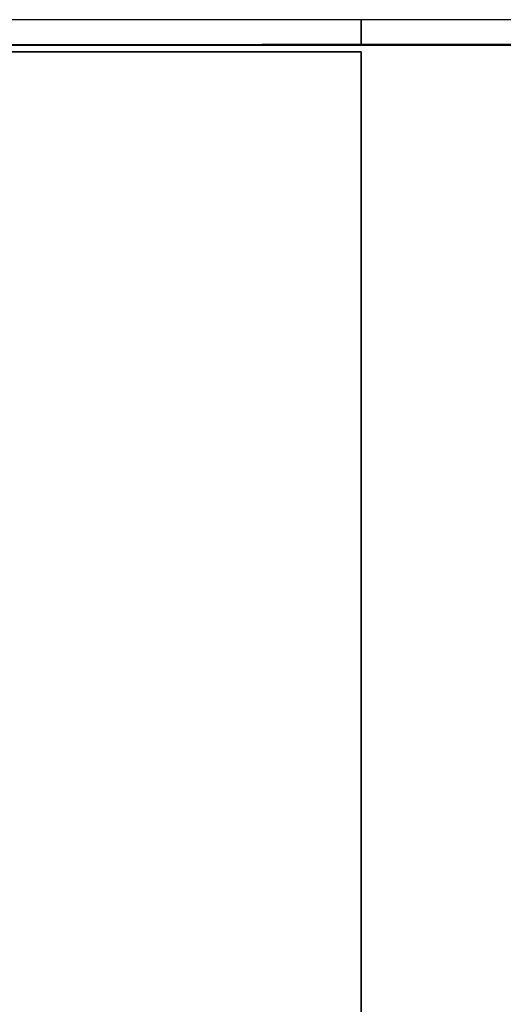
# Model space of a CAD drawing. Header units: metres. Extents: x 391.1 to 430.4, y 12.7 to 28.4.
# Tile 32 of 169: x 399.4 to 401.3, y 24.5 to 28.4. Entities that reach past the tile are written whole.
import ezdxf

# ---------------------------------------------------------------- set-up
doc = ezdxf.new("R2010")
doc.units = ezdxf.units.M
doc.layers.add('01_SUELOS', color=7, linetype='Continuous', lineweight=25, true_color=0x007f00)
doc.layers.add('A-WALL-____-MCUT', color=7, linetype='Continuous', lineweight=25)
doc.layers.add('A-WALL-____-OTLN', color=7, linetype='Continuous', lineweight=25)

# ---------------------------------------------------------------- blocks, each defined once
blk = doc.blocks.new('Family - Forjat PS-1-153576-02_CLI_AIRE_P0')
at = {"layer": '01_SUELOS', "color": 9, "true_color": 0xaad4aa}
for p, q in [((9.3567, 14.0532), (0, 14.0532)), ((0, 14.0532), (9.3567, 14.0532)), ((9.3567, 0), (9.3567, 14.0532)), ((9.3567, 14.0532), (9.3567, 0))]:
    blk.add_line(p, q, dxfattribs=at)
blk = doc.blocks.new('Family - Envans PB-155660-02_CLI_AIRE_P0')
at = {"layer": 'A-WALL-____-MCUT', "color": 253, "true_color": 0xaaaaaa}
for p, q in [((0.7, 0.1), (0, 0.1)), ((0, 0.1), (0, 0)), ((0.7, 0), (0.7, 0.1)), ((0, 0), (0.7, 0))]:
    blk.add_line(p, q, dxfattribs=at)
at = {"layer": 'A-WALL-____-OTLN', "color": 253, "true_color": 0xaaaaaa}
for p, q in [((0.7, 0.1), (0, 0.1)), ((0, 0.1), (0, 0)), ((0.7, 0), (0.7, 0.1)), ((0, 0), (0.7, 0))]:
    blk.add_line(p, q, dxfattribs=at)
at = {"layer": 'A-WALL-____-OTLN', "color": 253, "lineweight": 18, "true_color": 0xaaaaaa}
blk.add_line((0, 0), (0.7, 0), dxfattribs=at)
blk = doc.blocks.new('Family - Envans PB-155694-02_CLI_AIRE_P0')
at = {"layer": 'A-WALL-____-MCUT', "color": 253, "true_color": 0xaaaaaa}
for p, q in [((9.0567, 0.1), (0, 0.1)), ((0, 0.1), (0, 0)), ((0, 0), (9.0567, 0))]:
    blk.add_line(p, q, dxfattribs=at)
at = {"layer": 'A-WALL-____-OTLN', "color": 253, "true_color": 0xaaaaaa}
for p, q in [((9.0567, 0.1), (0, 0.1)), ((0, 0.1), (0, 0)), ((0, 0), (9.0567, 0))]:
    blk.add_line(p, q, dxfattribs=at)
at = {"layer": 'A-WALL-____-OTLN', "color": 253, "lineweight": 18, "true_color": 0xaaaaaa}
blk.add_line((0, 0), (9.0567, 0), dxfattribs=at)
blk = doc.blocks.new('Family - LONDR55-XX_ZZ-ARQ-CAA-M3D-Londres55-155971-02_CLI_AIRE_P0')
at = {"layer": '01_SUELOS', "color": 9, "true_color": 0xaad4aa}
for p, q in [((4.1273, 15.0632), (1.4973, 15.0602)), ((4.1273, 15.0632), (1.4973, 15.0602)), ((4.1273, 15.0632), (1.4973, 15.0602)), ((1.4973, 15.0602), (4.1273, 15.0632))]:
    blk.add_line(p, q, dxfattribs=at)
blk = doc.blocks.new('LONDR55-XX_ZZ-ARQ-CAA-M3D-Londres55_ifc-1-02_CLI_AIRE_P0')
at = {"layer": '01_SUELOS', "color": 253, "lineweight": 18, "true_color": 0xaaaaaa}
for name, p in [('Family - LONDR55-XX_ZZ-ARQ-CAA-M3D-Londres55-155971-02_CLI_AIRE_P0', (397.3291, 13.2006)), ('Family - Forjat PS-1-153576-02_CLI_AIRE_P0', (391.3997, 14.1806))]:
    blk.add_blockref(name, p, dxfattribs=at)
at = {"layer": 'A-WALL-____-OTLN', "color": 253, "lineweight": 18, "true_color": 0xaaaaaa, "rotation": 180}
for name, p in [('Family - Envans PB-155694-02_CLI_AIRE_P0', (400.7564, 28.3608)), ('Family - Envans PB-155660-02_CLI_AIRE_P0', (401.4564, 28.3608))]:
    blk.add_blockref(name, p, dxfattribs=at)

msp = doc.modelspace()

# ---------------------------------------------------------------- block references
at = {"lineweight": 5}
msp.add_blockref('LONDR55-XX_ZZ-ARQ-CAA-M3D-Londres55_ifc-1-02_CLI_AIRE_P0', (0, 0), dxfattribs=at)

doc.saveas('drawing.dxf')
